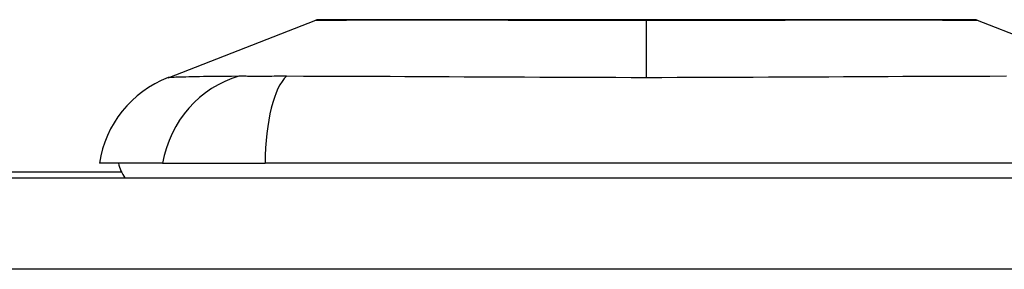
# Model space of a CAD drawing. Header units: inches. Extents: x 20 to 683, y 61 to 320.
# Tile 166 of 204: x 95.921 to 96.984, y 320.223 to 320.493. Entities that reach past the tile are written whole.
import ezdxf

# ---------------------------------------------------------------- set-up
doc = ezdxf.new("R2010")
doc.units = ezdxf.units.IN
doc.header["$MEASUREMENT"] = 0
doc.layers.add('Visible Edges(ANSI)', color=7, linetype='Continuous', lineweight=25)
doc.layers.add('Visible Tangent Edges(ANSI)', color=7, linetype='Continuous', lineweight=25)

msp = doc.modelspace()

# ---------------------------------------------------------------- linework, layer by layer
at = {"layer": 'Visible Edges(ANSI)'}
for p, q in [((96.0813, 320.4299), (96.241, 320.492)), ((96.9547, 320.492), (97.1144, 320.4299)), ((96.0754, 320.3375), (96.0073, 320.3375)), ((96.0754, 320.3375), (96.1861, 320.3375)), ((97.0096, 320.3375), (96.1861, 320.3375)), ((92.4468, 320.3218), (164.0518, 320.3218)), ((96.0311, 320.3278), (94.9993, 320.3278))]:
    msp.add_line(p, q, dxfattribs=at)
at = {"layer": 'Visible Edges(ANSI)', "flags": 128}
msp.add_lwpolyline([(96.953, 320.4924), (96.9525, 320.4924), (96.9512, 320.4924), (96.9491, 320.4924), (96.9461, 320.4924), (96.9423, 320.4924), (96.9377, 320.4924), (96.9322, 320.4924), (96.926, 320.4925), (96.9189, 320.4925), (96.911, 320.4925), (96.9024, 320.4925), (96.8931, 320.4925), (96.8831, 320.4926), (96.8724, 320.4926), (96.8611, 320.4926), (96.8491, 320.4926), (96.8365, 320.4926), (96.8234, 320.4926), (96.8097, 320.4926), (96.7954, 320.4925), (96.7807, 320.4925), (96.7655, 320.4925), (96.7499, 320.4925), (96.7339, 320.4925), (96.7177, 320.4924), (96.7012, 320.4924), (96.6844, 320.4924), (96.6674, 320.4924), (96.6502, 320.4924), (96.6329, 320.4924), (96.6155, 320.4924), (96.5981, 320.4924), (96.5808, 320.4924), (96.5634, 320.4924), (96.546, 320.4924), (96.5288, 320.4924), (96.5117, 320.4924), (96.4948, 320.4924), (96.4782, 320.4924), (96.462, 320.4925), (96.4461, 320.4925), (96.4305, 320.4925), (96.4153, 320.4925), (96.4005, 320.4925), (96.3862, 320.4926), (96.3724, 320.4926), (96.3591, 320.4926), (96.3465, 320.4926), (96.3346, 320.4926), (96.3232, 320.4926), (96.3126, 320.4926), (96.3026, 320.4925), (96.2933, 320.4925), (96.2847, 320.4925), (96.2768, 320.4925), (96.2697, 320.4925), (96.2634, 320.4924), (96.258, 320.4924), (96.2533, 320.4924), (96.2496, 320.4924), (96.2466, 320.4924), (96.2444, 320.4924), (96.2432, 320.4924), (96.2427, 320.4924)], dxfattribs=at)
at = {"layer": 'Visible Edges(ANSI)'}
for centre, radius, start, end in [((96.2427, 320.4875), 0.00492, 90.2088, 111.2505), ((96.9529, 320.4875), 0.00492, 68.7495, 89.7912), ((96.1241, 320.3199), 0.1181, 111.2505, 171.3991), ((96.0663, 320.3454), 0.0394, 191.537, 216.8699)]:
    msp.add_arc(centre, radius, start, end, dxfattribs=at)
at = {"layer": 'Visible Tangent Edges(ANSI)'}
for p, q in [((96.5978, 320.4924), (96.5978, 320.492)), ((96.5978, 320.4299), (96.5978, 320.492)), ((164.0518, 320.2228), (92.4468, 320.2228))]:
    msp.add_line(p, q, dxfattribs=at)
at = {"layer": 'Visible Tangent Edges(ANSI)', "flags": 128}
for points in [[(96.241, 320.492), (96.2411, 320.492), (96.2416, 320.492), (96.2423, 320.4921), (96.2434, 320.4921), (96.2447, 320.4921), (96.2463, 320.4921), (96.2483, 320.4921), (96.2505, 320.4921), (96.253, 320.4921), (96.2558, 320.4921), (96.2589, 320.4922), (96.2623, 320.4922), (96.2659, 320.4922), (96.2698, 320.4922), (96.274, 320.4922), (96.2785, 320.4923), (96.2832, 320.4923), (96.2882, 320.4923), (96.2934, 320.4923), (96.2989, 320.4923), (96.3047, 320.4924), (96.3106, 320.4924), (96.3168, 320.4924), (96.3232, 320.4924)], [(96.3232, 320.4924), (96.325, 320.4924), (96.3268, 320.4924), (96.3286, 320.4924), (96.3304, 320.4924), (96.3323, 320.4924), (96.3341, 320.4924), (96.336, 320.4924), (96.3379, 320.4924), (96.3398, 320.4924), (96.3417, 320.4924), (96.3437, 320.4924), (96.3456, 320.4924), (96.3476, 320.4924), (96.3496, 320.4924), (96.3516, 320.4924), (96.3536, 320.4924), (96.3556, 320.4924), (96.3577, 320.4924), (96.3597, 320.4924), (96.3618, 320.4924), (96.3639, 320.4924), (96.366, 320.4924), (96.3681, 320.4924), (96.3703, 320.4924)], [(96.3703, 320.4924), (96.3783, 320.4924), (96.3865, 320.4924), (96.3949, 320.4924), (96.4034, 320.4923), (96.4121, 320.4923), (96.421, 320.4923), (96.43, 320.4923), (96.4391, 320.4923), (96.4484, 320.4922), (96.4578, 320.4922), (96.4673, 320.4922), (96.4769, 320.4922), (96.4866, 320.4922), (96.4964, 320.4921), (96.5063, 320.4921), (96.5162, 320.4921), (96.5263, 320.4921), (96.5364, 320.4921), (96.5466, 320.4921), (96.5569, 320.4921), (96.5671, 320.4921), (96.5774, 320.492), (96.5876, 320.492), (96.5978, 320.492)], [(96.5978, 320.492), (96.6081, 320.492), (96.6184, 320.492), (96.6286, 320.4921), (96.6389, 320.4921), (96.6491, 320.4921), (96.6593, 320.4921), (96.6694, 320.4921), (96.6795, 320.4921), (96.6895, 320.4921), (96.6994, 320.4921), (96.7092, 320.4922), (96.7189, 320.4922), (96.7285, 320.4922), (96.738, 320.4922), (96.7474, 320.4922), (96.7567, 320.4923), (96.7658, 320.4923), (96.7748, 320.4923), (96.7837, 320.4923), (96.7924, 320.4923), (96.8009, 320.4924), (96.8092, 320.4924), (96.8174, 320.4924), (96.8254, 320.4924)], [(96.8254, 320.4924), (96.8275, 320.4924), (96.8297, 320.4924), (96.8318, 320.4924), (96.8338, 320.4924), (96.8359, 320.4924), (96.838, 320.4924), (96.84, 320.4924), (96.8421, 320.4924), (96.8441, 320.4924), (96.8461, 320.4924), (96.8481, 320.4924), (96.85, 320.4924), (96.852, 320.4924), (96.8539, 320.4924), (96.8558, 320.4924), (96.8578, 320.4924), (96.8596, 320.4924), (96.8615, 320.4924), (96.8634, 320.4924), (96.8652, 320.4924), (96.8671, 320.4924), (96.8689, 320.4924), (96.8707, 320.4924), (96.8725, 320.4924)], [(96.8725, 320.4924), (96.8789, 320.4924), (96.8851, 320.4924), (96.891, 320.4924), (96.8968, 320.4923), (96.9022, 320.4923), (96.9075, 320.4923), (96.9125, 320.4923), (96.9172, 320.4922), (96.9217, 320.4922), (96.9259, 320.4922), (96.9298, 320.4922), (96.9335, 320.4922), (96.9368, 320.4922), (96.9399, 320.4921), (96.9427, 320.4921), (96.9452, 320.4921), (96.9474, 320.4921), (96.9493, 320.4921), (96.951, 320.4921), (96.9523, 320.4921), (96.9534, 320.4921), (96.9541, 320.492), (96.9546, 320.492), (96.9547, 320.492)], [(96.1579, 320.4315), (96.1497, 320.4313), (96.1441, 320.4313), (96.1388, 320.4312), (96.1336, 320.4312), (96.1287, 320.4311), (96.124, 320.4311), (96.1195, 320.431), (96.1152, 320.4309), (96.1112, 320.4308), (96.1074, 320.4308), (96.1039, 320.4307), (96.1006, 320.4306), (96.0975, 320.4305), (96.0947, 320.4304), (96.0922, 320.4303), (96.0899, 320.4303), (96.0879, 320.4302), (96.0862, 320.4301), (96.0847, 320.4301), (96.0834, 320.43), (96.0825, 320.43), (96.0818, 320.43), (96.0814, 320.4299), (96.0813, 320.4299)], [(96.2092, 320.4315), (96.2065, 320.4315), (96.2038, 320.4314), (96.2011, 320.4314), (96.1984, 320.4314), (96.1958, 320.4314), (96.1933, 320.4313), (96.1908, 320.4313), (96.1883, 320.4313), (96.1859, 320.4313), (96.1836, 320.4313), (96.1814, 320.4313), (96.1791, 320.4313), (96.177, 320.4313), (96.1749, 320.4313), (96.1729, 320.4313), (96.1709, 320.4313), (96.1691, 320.4313), (96.1672, 320.4313), (96.1655, 320.4314), (96.1638, 320.4314), (96.1622, 320.4314), (96.1607, 320.4314), (96.1593, 320.4315), (96.1579, 320.4315)], [(96.5978, 320.4299), (96.5813, 320.4299), (96.5648, 320.43), (96.5483, 320.43), (96.5318, 320.43), (96.5153, 320.4301), (96.4989, 320.4301), (96.4825, 320.4302), (96.4661, 320.4303), (96.4498, 320.4303), (96.4335, 320.4304), (96.4173, 320.4305), (96.4011, 320.4306), (96.3849, 320.4307), (96.3689, 320.4308), (96.3529, 320.4308), (96.3369, 320.4309), (96.321, 320.431), (96.3052, 320.4311), (96.2895, 320.4311), (96.2739, 320.4312), (96.2583, 320.4312), (96.2428, 320.4313), (96.2274, 320.4313), (96.2092, 320.4315)], [(96.9864, 320.4315), (96.9683, 320.4313), (96.9529, 320.4313), (96.9374, 320.4312), (96.9219, 320.4312), (96.9062, 320.4311), (96.8905, 320.4311), (96.8746, 320.431), (96.8587, 320.4309), (96.8428, 320.4308), (96.8267, 320.4308), (96.8106, 320.4307), (96.7945, 320.4306), (96.7783, 320.4305), (96.762, 320.4304), (96.7458, 320.4303), (96.7294, 320.4303), (96.7131, 320.4302), (96.6967, 320.4301), (96.6803, 320.4301), (96.6638, 320.43), (96.6474, 320.43), (96.6309, 320.43), (96.6144, 320.4299), (96.5978, 320.4299)]]:
    msp.add_lwpolyline(points, dxfattribs=at)
at = {"layer": 'Visible Tangent Edges(ANSI)'}
for centre, major_axis, ratio, start_param, end_param in [((96.1856, 320.3176), (0.0158, 0.117), 0.948273, 0.391156, 1.528426), ((96.2235, 320.3176), (-0.0053, 0.118), 0.314585, 0.249322, 1.386592)]:
    msp.add_ellipse(centre, major_axis=major_axis, ratio=ratio, start_param=start_param, end_param=end_param, dxfattribs=at)

doc.saveas('drawing.dxf')
